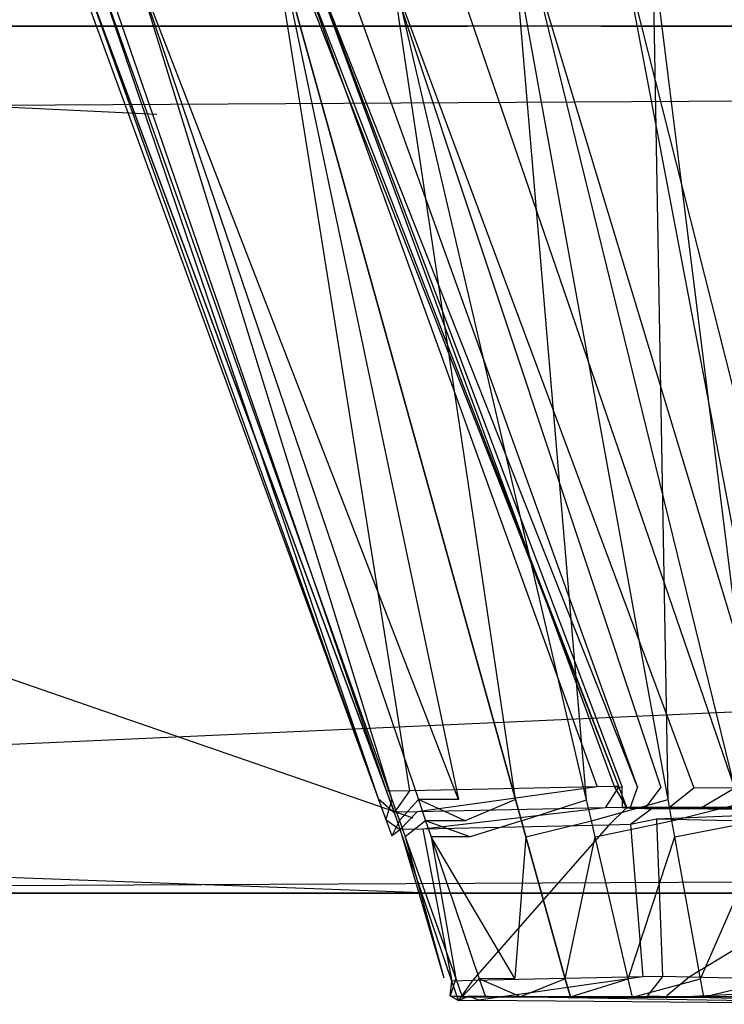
# Model space of a CAD drawing. Extents: x -0.35 to 0, y -0.337 to 0.
# Tile 2 of 18: x -0.31 to -0.295, y -0.337 to -0.316. Entities that reach past the tile are written whole.
import ezdxf

# ---------------------------------------------------------------- set-up
doc = ezdxf.new("R2010")
doc.units = 0
doc.layers.add('L0_GRIFF_N_A81600__2___REPLACEM', color=7, linetype='CONTINUOUS')
doc.layers.add('L3_FRONT_N_A81600__0___REPLACEM', color=7, linetype='CONTINUOUS')

msp = doc.modelspace()

# ---------------------------------------------------------------- linework, layer by layer
at = {"layer": 'L0_GRIFF_N_A81600__2___REPLACEM', "color": 254}
for points, invisible_edges in [([(-0.309115, -0.314419, 0.585124), (-0.302359, -0.332922, 0.585193), (-0.308982, -0.314443, 0.598708), (-0.309115, -0.314419, 0.585124)], 14), ([(-0.308654, -0.314454, 0.581799), (-0.302359, -0.332922, 0.585193), (-0.309115, -0.314419, 0.585124), (-0.308654, -0.314454, 0.581799)], 14), ([(-0.304245, -0.314415, 0.58497), (-0.297087, -0.332661, 0.598678), (-0.297182, -0.332664, 0.58376), (-0.304245, -0.314415, 0.58497)], 13), ([(-0.297087, -0.332661, 0.598678), (-0.304245, -0.314415, 0.58497), (-0.304146, -0.314444, 0.598705), (-0.297087, -0.332661, 0.598678)], 14), ([(-0.297182, -0.332664, 0.58376), (-0.303901, -0.314441, 0.582495), (-0.304245, -0.314415, 0.58497), (-0.297182, -0.332664, 0.58376)], 14), ([(-0.293114, -0.314409, 0.566218), (-0.294033, -0.332932, 0.573464), (-0.29633, -0.314435, 0.567114), (-0.293114, -0.314409, 0.566218)], 13), ([(-0.308982, -0.314443, 0.598708), (-0.302359, -0.332922, 0.585193), (-0.302179, -0.33277, 0.598709), (-0.308982, -0.314443, 0.598708)], 14), ([(-0.302175, -0.332766, 0.599014), (-0.308982, -0.314443, 0.598708), (-0.302179, -0.33277, 0.598709), (-0.302175, -0.332766, 0.599014)], 13), ([(-0.308982, -0.314443, 0.598708), (-0.302175, -0.332766, 0.599014), (-0.308979, -0.314444, 0.599014), (-0.308982, -0.314443, 0.598708)], 14), ([(-0.302175, -0.332766, 0.599014), (-0.308505, -0.314444, 0.599014), (-0.308979, -0.314444, 0.599014), (-0.302175, -0.332766, 0.599014)], 13), ([(-0.302359, -0.332922, 0.585193), (-0.308654, -0.314454, 0.581799), (-0.302058, -0.332944, 0.583028), (-0.302359, -0.332922, 0.585193)], 13), ([(-0.307764, -0.314458, 0.578572), (-0.302058, -0.332944, 0.583028), (-0.308654, -0.314454, 0.581799), (-0.307764, -0.314458, 0.578572)], 14), ([(-0.308505, -0.314444, 0.599014), (-0.302175, -0.332766, 0.599014), (-0.301676, -0.332756, 0.599014), (-0.308505, -0.314444, 0.599014)], 14), ([(-0.301676, -0.332756, 0.599014), (-0.304597, -0.314444, 0.599014), (-0.308505, -0.314444, 0.599014), (-0.301676, -0.332756, 0.599014)], 13), ([(-0.3006, -0.332945, 0.578945), (-0.307764, -0.314458, 0.578572), (-0.306414, -0.314456, 0.575529), (-0.3006, -0.332945, 0.578945)], 14), ([(-0.302058, -0.332944, 0.583028), (-0.307764, -0.314458, 0.578572), (-0.301478, -0.332947, 0.580926), (-0.302058, -0.332944, 0.583028)], 13), ([(-0.307764, -0.314458, 0.578572), (-0.3006, -0.332945, 0.578945), (-0.301478, -0.332947, 0.580926), (-0.307764, -0.314458, 0.578572)], 13), ([(-0.304497, -0.314457, 0.572787), (-0.3006, -0.332945, 0.578945), (-0.306414, -0.314456, 0.575529), (-0.304497, -0.314457, 0.572787)], 14), ([(-0.304597, -0.314444, 0.599014), (-0.301676, -0.332756, 0.599014), (-0.297562, -0.332671, 0.599014), (-0.304597, -0.314444, 0.599014)], 14), ([(-0.297562, -0.332671, 0.599014), (-0.304144, -0.314444, 0.599014), (-0.304597, -0.314444, 0.599014), (-0.297562, -0.332671, 0.599014)], 13), ([(-0.3006, -0.332945, 0.578945), (-0.304497, -0.314457, 0.572787), (-0.299351, -0.332946, 0.577159), (-0.3006, -0.332945, 0.578945)], 13), ([(-0.302108, -0.314463, 0.57041), (-0.299351, -0.332946, 0.577159), (-0.304497, -0.314457, 0.572787), (-0.302108, -0.314463, 0.57041)], 13), ([(-0.304146, -0.314444, 0.598705), (-0.297085, -0.332661, 0.599014), (-0.297087, -0.332661, 0.598678), (-0.304146, -0.314444, 0.598705)], 13), ([(-0.297085, -0.332661, 0.599014), (-0.304146, -0.314444, 0.598705), (-0.304144, -0.314444, 0.599014), (-0.297085, -0.332661, 0.599014)], 14), ([(-0.304144, -0.314444, 0.599014), (-0.297562, -0.332671, 0.599014), (-0.297085, -0.332661, 0.599014), (-0.304144, -0.314444, 0.599014)], 14), ([(-0.303901, -0.314441, 0.582495), (-0.296674, -0.332682, 0.581437), (-0.303238, -0.314444, 0.580092), (-0.303901, -0.314441, 0.582495)], 14), ([(-0.303901, -0.314441, 0.582495), (-0.297009, -0.332679, 0.582581), (-0.296674, -0.332682, 0.581437), (-0.303901, -0.314441, 0.582495)], 14), ([(-0.303901, -0.314441, 0.582495), (-0.297182, -0.332664, 0.58376), (-0.297009, -0.332679, 0.582581), (-0.303901, -0.314441, 0.582495)], 13), ([(-0.302232, -0.314442, 0.577827), (-0.303238, -0.314444, 0.580092), (-0.296165, -0.332685, 0.580358), (-0.302232, -0.314442, 0.577827)], 14), ([(-0.303238, -0.314444, 0.580092), (-0.296674, -0.332682, 0.581437), (-0.296165, -0.332685, 0.580358), (-0.303238, -0.314444, 0.580092)], 14), ([(-0.302232, -0.314442, 0.577827), (-0.295441, -0.33269, 0.579386), (-0.300803, -0.314443, 0.575786), (-0.302232, -0.314442, 0.577827)], 14), ([(-0.302232, -0.314442, 0.577827), (-0.296165, -0.332685, 0.580358), (-0.295441, -0.33269, 0.579386), (-0.302232, -0.314442, 0.577827)], 14), ([(-0.299361, -0.314457, 0.568484), (-0.297795, -0.33295, 0.575611), (-0.302108, -0.314463, 0.57041), (-0.299361, -0.314457, 0.568484)], 13), ([(-0.299351, -0.332946, 0.577159), (-0.302108, -0.314463, 0.57041), (-0.297795, -0.33295, 0.575611), (-0.299351, -0.332946, 0.577159)], 14), ([(-0.294541, -0.332699, 0.578543), (-0.299023, -0.314447, 0.574016), (-0.300803, -0.314443, 0.575786), (-0.294541, -0.332699, 0.578543)], 14), ([(-0.294541, -0.332699, 0.578543), (-0.300803, -0.314443, 0.575786), (-0.295441, -0.33269, 0.579386), (-0.294541, -0.332699, 0.578543)], 14), ([(-0.29633, -0.314435, 0.567114), (-0.296006, -0.332946, 0.574357), (-0.299361, -0.314457, 0.568484), (-0.29633, -0.314435, 0.567114)], 13), ([(-0.297795, -0.33295, 0.575611), (-0.299361, -0.314457, 0.568484), (-0.296006, -0.332946, 0.574357), (-0.297795, -0.33295, 0.575611)], 14), ([(-0.293505, -0.332704, 0.57786), (-0.296976, -0.314444, 0.572583), (-0.299023, -0.314447, 0.574016), (-0.293505, -0.332704, 0.57786)], 14), ([(-0.293505, -0.332704, 0.57786), (-0.299023, -0.314447, 0.574016), (-0.294541, -0.332699, 0.578543), (-0.293505, -0.332704, 0.57786)], 14), ([(-0.292361, -0.332704, 0.577375), (-0.294718, -0.314428, 0.571563), (-0.296976, -0.314444, 0.572583), (-0.292361, -0.332704, 0.577375)], 14), ([(-0.292361, -0.332704, 0.577375), (-0.296976, -0.314444, 0.572583), (-0.293505, -0.332704, 0.57786), (-0.292361, -0.332704, 0.577375)], 14), ([(-0.296006, -0.332946, 0.574357), (-0.29633, -0.314435, 0.567114), (-0.294033, -0.332932, 0.573464), (-0.296006, -0.332946, 0.574357)], 14), ([(-0.302179, -0.33277, 0.598709), (-0.302004, -0.333227, 0.599014), (-0.302175, -0.332766, 0.599014), (-0.302179, -0.33277, 0.598709)], 14), ([(-0.302004, -0.333227, 0.599014), (-0.301676, -0.332756, 0.599014), (-0.302175, -0.332766, 0.599014), (-0.302004, -0.333227, 0.599014)], 13), ([(-0.301676, -0.332756, 0.599014), (-0.302004, -0.333227, 0.599014), (-0.301505, -0.333217, 0.599014), (-0.301676, -0.332756, 0.599014)], 14), ([(-0.301505, -0.333217, 0.599014), (-0.297562, -0.332671, 0.599014), (-0.301676, -0.332756, 0.599014), (-0.301505, -0.333217, 0.599014)], 13), ([(-0.297562, -0.332671, 0.599014), (-0.301505, -0.333217, 0.599014), (-0.297385, -0.333129, 0.599014), (-0.297562, -0.332671, 0.599014)], 14), ([(-0.297385, -0.333129, 0.599014), (-0.297085, -0.332661, 0.599014), (-0.297562, -0.332671, 0.599014), (-0.297385, -0.333129, 0.599014)], 13), ([(-0.297085, -0.332661, 0.599014), (-0.297385, -0.333129, 0.599014), (-0.296907, -0.333119, 0.599014), (-0.297085, -0.332661, 0.599014)], 14), ([(-0.296909, -0.333119, 0.598677), (-0.297182, -0.332664, 0.58376), (-0.297087, -0.332661, 0.598678), (-0.296909, -0.333119, 0.598677)], 14), ([(-0.297182, -0.332664, 0.58376), (-0.296909, -0.333119, 0.598677), (-0.297004, -0.333123, 0.58373), (-0.297182, -0.332664, 0.58376)], 13), ([(-0.297004, -0.333123, 0.58373), (-0.297009, -0.332679, 0.582581), (-0.297182, -0.332664, 0.58376), (-0.297004, -0.333123, 0.58373)], 14), ([(-0.297087, -0.332661, 0.598678), (-0.296907, -0.333119, 0.599014), (-0.296909, -0.333119, 0.598677), (-0.297087, -0.332661, 0.598678)], 13), ([(-0.296907, -0.333119, 0.599014), (-0.297087, -0.332661, 0.598678), (-0.297085, -0.332661, 0.599014), (-0.296907, -0.333119, 0.599014)], 14), ([(-0.296836, -0.333137, 0.582583), (-0.296674, -0.332682, 0.581437), (-0.297009, -0.332679, 0.582581), (-0.296836, -0.333137, 0.582583)], 14), ([(-0.297009, -0.332679, 0.582581), (-0.297004, -0.333123, 0.58373), (-0.296836, -0.333137, 0.582583), (-0.297009, -0.332679, 0.582581)], 13), ([(-0.296674, -0.332682, 0.581437), (-0.296836, -0.333137, 0.582583), (-0.296508, -0.333141, 0.581471), (-0.296674, -0.332682, 0.581437)], 13), ([(-0.296508, -0.333141, 0.581471), (-0.296165, -0.332685, 0.580358), (-0.296674, -0.332682, 0.581437), (-0.296508, -0.333141, 0.581471)], 14), ([(-0.296165, -0.332685, 0.580358), (-0.296508, -0.333141, 0.581471), (-0.296012, -0.333144, 0.580422), (-0.296165, -0.332685, 0.580358)], 13), ([(-0.296012, -0.333144, 0.580422), (-0.295441, -0.33269, 0.579386), (-0.296165, -0.332685, 0.580358), (-0.296012, -0.333144, 0.580422)], 14), ([(-0.295441, -0.33269, 0.579386), (-0.296012, -0.333144, 0.580422), (-0.295307, -0.33315, 0.579476), (-0.295441, -0.33269, 0.579386)], 13), ([(-0.295307, -0.33315, 0.579476), (-0.294541, -0.332699, 0.578543), (-0.295441, -0.33269, 0.579386), (-0.295307, -0.33315, 0.579476)], 13), ([(-0.294541, -0.332699, 0.578543), (-0.295307, -0.33315, 0.579476), (-0.294428, -0.333158, 0.578657), (-0.294541, -0.332699, 0.578543)], 14), ([(-0.302359, -0.332922, 0.585193), (-0.302008, -0.333231, 0.598709), (-0.302179, -0.33277, 0.598709), (-0.302359, -0.332922, 0.585193)], 14), ([(-0.302008, -0.333231, 0.598709), (-0.302359, -0.332922, 0.585193), (-0.302189, -0.333387, 0.585195), (-0.302008, -0.333231, 0.598709)], 13), ([(-0.302058, -0.332944, 0.583028), (-0.302189, -0.333387, 0.585195), (-0.302359, -0.332922, 0.585193), (-0.302058, -0.332944, 0.583028)], 14), ([(-0.302189, -0.333387, 0.585195), (-0.302058, -0.332944, 0.583028), (-0.301892, -0.33341, 0.583058), (-0.302189, -0.333387, 0.585195)], 13), ([(-0.302004, -0.333227, 0.599014), (-0.302179, -0.33277, 0.598709), (-0.302008, -0.333231, 0.598709), (-0.302004, -0.333227, 0.599014)], 13), ([(-0.301478, -0.332947, 0.580926), (-0.301892, -0.33341, 0.583058), (-0.302058, -0.332944, 0.583028), (-0.301478, -0.332947, 0.580926)], 14), ([(-0.301892, -0.33341, 0.583058), (-0.301478, -0.332947, 0.580926), (-0.30132, -0.333412, 0.580985), (-0.301892, -0.33341, 0.583058)], 13), ([(-0.300453, -0.333411, 0.57903), (-0.301478, -0.332947, 0.580926), (-0.3006, -0.332945, 0.578945), (-0.300453, -0.333411, 0.57903)], 14), ([(-0.301478, -0.332947, 0.580926), (-0.300453, -0.333411, 0.57903), (-0.30132, -0.333412, 0.580985), (-0.301478, -0.332947, 0.580926)], 13), ([(-0.299351, -0.332946, 0.577159), (-0.300453, -0.333411, 0.57903), (-0.3006, -0.332945, 0.578945), (-0.299351, -0.332946, 0.577159)], 14), ([(-0.300453, -0.333411, 0.57903), (-0.299351, -0.332946, 0.577159), (-0.299221, -0.333411, 0.577268), (-0.300453, -0.333411, 0.57903)], 13), ([(-0.297795, -0.33295, 0.575611), (-0.299221, -0.333411, 0.577268), (-0.299351, -0.332946, 0.577159), (-0.297795, -0.33295, 0.575611)], 13), ([(-0.299221, -0.333411, 0.577268), (-0.297795, -0.33295, 0.575611), (-0.297687, -0.333415, 0.575742), (-0.299221, -0.333411, 0.577268)], 14), ([(-0.296006, -0.332946, 0.574357), (-0.297687, -0.333415, 0.575742), (-0.297795, -0.33295, 0.575611), (-0.296006, -0.332946, 0.574357)], 13), ([(-0.297687, -0.333415, 0.575742), (-0.296006, -0.332946, 0.574357), (-0.295922, -0.333411, 0.574504), (-0.297687, -0.333415, 0.575742)], 14), ([(-0.294033, -0.332932, 0.573464), (-0.295922, -0.333411, 0.574504), (-0.296006, -0.332946, 0.574357), (-0.294033, -0.332932, 0.573464)], 13), ([(-0.295922, -0.333411, 0.574504), (-0.294033, -0.332932, 0.573464), (-0.293975, -0.333398, 0.573624), (-0.295922, -0.333411, 0.574504)], 14), ([(-0.301381, -0.333594, 0.599014), (-0.297385, -0.333129, 0.599014), (-0.301505, -0.333217, 0.599014), (-0.301381, -0.333594, 0.599014)], 13), ([(-0.297385, -0.333129, 0.599014), (-0.301381, -0.333594, 0.599014), (-0.297301, -0.333507, 0.599014), (-0.297385, -0.333129, 0.599014)], 14), ([(-0.297301, -0.333507, 0.599014), (-0.296907, -0.333119, 0.599014), (-0.297385, -0.333129, 0.599014), (-0.297301, -0.333507, 0.599014)], 13), ([(-0.296907, -0.333119, 0.599014), (-0.297301, -0.333507, 0.599014), (-0.296827, -0.333497, 0.599014), (-0.296907, -0.333119, 0.599014)], 14), ([(-0.296909, -0.333119, 0.598677), (-0.296421, -0.333125, 0.58377), (-0.297004, -0.333123, 0.58373), (-0.296909, -0.333119, 0.598677)], 13), ([(-0.297004, -0.333123, 0.58373), (-0.296265, -0.333139, 0.582708), (-0.296836, -0.333137, 0.582583), (-0.297004, -0.333123, 0.58373)], 13), ([(-0.296265, -0.333139, 0.582708), (-0.297004, -0.333123, 0.58373), (-0.296421, -0.333125, 0.58377), (-0.296265, -0.333139, 0.582708)], 14), ([(-0.296421, -0.333125, 0.58377), (-0.296909, -0.333119, 0.598677), (-0.296324, -0.33312, 0.598679), (-0.296421, -0.333125, 0.58377)], 14), ([(-0.296907, -0.333119, 0.599014), (-0.296324, -0.33312, 0.598679), (-0.296909, -0.333119, 0.598677), (-0.296907, -0.333119, 0.599014)], 13), ([(-0.296827, -0.333497, 0.599014), (-0.296321, -0.33312, 0.599014), (-0.296907, -0.333119, 0.599014), (-0.296827, -0.333497, 0.599014)], 13), ([(-0.296324, -0.33312, 0.598679), (-0.296907, -0.333119, 0.599014), (-0.296321, -0.33312, 0.599014), (-0.296324, -0.33312, 0.598679)], 14), ([(-0.296836, -0.333137, 0.582583), (-0.295962, -0.333143, 0.581679), (-0.296508, -0.333141, 0.581471), (-0.296836, -0.333137, 0.582583)], 13), ([(-0.295962, -0.333143, 0.581679), (-0.296836, -0.333137, 0.582583), (-0.296265, -0.333139, 0.582708), (-0.295962, -0.333143, 0.581679)], 14), ([(-0.296321, -0.33312, 0.599014), (-0.296827, -0.333497, 0.599014), (-0.296257, -0.333377, 0.599014), (-0.296321, -0.33312, 0.599014)], 14), ([(-0.296508, -0.333141, 0.581471), (-0.29551, -0.333145, 0.580724), (-0.296012, -0.333144, 0.580422), (-0.296508, -0.333141, 0.581471)], 13), ([(-0.29551, -0.333145, 0.580724), (-0.296508, -0.333141, 0.581471), (-0.295962, -0.333143, 0.581679), (-0.29551, -0.333145, 0.580724)], 14), ([(-0.29009, -0.33313, 0.598695), (-0.296421, -0.333125, 0.58377), (-0.296324, -0.33312, 0.598679), (-0.29009, -0.33313, 0.598695)], 14), ([(-0.296421, -0.333125, 0.58377), (-0.295962, -0.333143, 0.581679), (-0.296265, -0.333139, 0.582708), (-0.296421, -0.333125, 0.58377)], 14), ([(-0.29009, -0.33313, 0.598695), (-0.295962, -0.333143, 0.581679), (-0.296421, -0.333125, 0.58377), (-0.29009, -0.33313, 0.598695)], 14), ([(-0.296321, -0.33312, 0.599014), (-0.29009, -0.33313, 0.598695), (-0.296324, -0.33312, 0.598679), (-0.296321, -0.33312, 0.599014)], 13), ([(-0.296257, -0.333377, 0.599014), (-0.290085, -0.33313, 0.599014), (-0.296321, -0.33312, 0.599014), (-0.296257, -0.333377, 0.599014)], 13), ([(-0.29009, -0.33313, 0.598695), (-0.296321, -0.33312, 0.599014), (-0.290085, -0.33313, 0.599014), (-0.29009, -0.33313, 0.598695)], 14), ([(-0.290085, -0.33313, 0.599014), (-0.296257, -0.333377, 0.599014), (-0.290086, -0.333524, 0.599014), (-0.290085, -0.33313, 0.599014)], 14), ([(-0.296012, -0.333144, 0.580422), (-0.294871, -0.33315, 0.579867), (-0.295307, -0.33315, 0.579476), (-0.296012, -0.333144, 0.580422)], 13), ([(-0.294871, -0.33315, 0.579867), (-0.296012, -0.333144, 0.580422), (-0.29551, -0.333145, 0.580724), (-0.294871, -0.33315, 0.579867)], 14), ([(-0.29009, -0.33313, 0.598695), (-0.293141, -0.333163, 0.578509), (-0.295962, -0.333143, 0.581679), (-0.29009, -0.33313, 0.598695)], 14), ([(-0.295962, -0.333143, 0.581679), (-0.294871, -0.33315, 0.579867), (-0.29551, -0.333145, 0.580724), (-0.295962, -0.333143, 0.581679)], 14), ([(-0.295962, -0.333143, 0.581679), (-0.293141, -0.333163, 0.578509), (-0.294871, -0.33315, 0.579867), (-0.295962, -0.333143, 0.581679)], 14), ([(-0.295307, -0.33315, 0.579476), (-0.294067, -0.333158, 0.579117), (-0.294428, -0.333158, 0.578657), (-0.295307, -0.33315, 0.579476)], 13), ([(-0.294067, -0.333158, 0.579117), (-0.295307, -0.33315, 0.579476), (-0.294871, -0.33315, 0.579867), (-0.294067, -0.333158, 0.579117)], 14), ([(-0.294871, -0.33315, 0.579867), (-0.293141, -0.333163, 0.578509), (-0.294067, -0.333158, 0.579117), (-0.294871, -0.33315, 0.579867)], 14), ([(-0.302189, -0.333387, 0.585195), (-0.301879, -0.333608, 0.598709), (-0.302008, -0.333231, 0.598709), (-0.302189, -0.333387, 0.585195)], 14), ([(-0.301879, -0.333608, 0.598709), (-0.302189, -0.333387, 0.585195), (-0.302059, -0.333741, 0.585196), (-0.301879, -0.333608, 0.598709)], 13), ([(-0.301892, -0.33341, 0.583058), (-0.302059, -0.333741, 0.585196), (-0.302189, -0.333387, 0.585195), (-0.301892, -0.33341, 0.583058)], 14), ([(-0.302059, -0.333741, 0.585196), (-0.301892, -0.33341, 0.583058), (-0.301766, -0.333763, 0.583082), (-0.302059, -0.333741, 0.585196)], 13), ([(-0.302008, -0.333231, 0.598709), (-0.301875, -0.333605, 0.599014), (-0.302004, -0.333227, 0.599014), (-0.302008, -0.333231, 0.598709)], 14), ([(-0.301875, -0.333605, 0.599014), (-0.302008, -0.333231, 0.598709), (-0.301879, -0.333608, 0.598709), (-0.301875, -0.333605, 0.599014)], 13), ([(-0.301875, -0.333605, 0.599014), (-0.301505, -0.333217, 0.599014), (-0.302004, -0.333227, 0.599014), (-0.301875, -0.333605, 0.599014)], 13), ([(-0.30132, -0.333412, 0.580985), (-0.301766, -0.333763, 0.583082), (-0.301892, -0.33341, 0.583058), (-0.30132, -0.333412, 0.580985)], 14), ([(-0.301505, -0.333217, 0.599014), (-0.301875, -0.333605, 0.599014), (-0.301381, -0.333594, 0.599014), (-0.301505, -0.333217, 0.599014)], 14), ([(-0.301766, -0.333763, 0.583082), (-0.30132, -0.333412, 0.580985), (-0.3012, -0.333766, 0.58103), (-0.301766, -0.333763, 0.583082)], 13), ([(-0.300342, -0.333764, 0.579096), (-0.30132, -0.333412, 0.580985), (-0.300453, -0.333411, 0.57903), (-0.300342, -0.333764, 0.579096)], 14), ([(-0.30132, -0.333412, 0.580985), (-0.300342, -0.333764, 0.579096), (-0.3012, -0.333766, 0.58103), (-0.30132, -0.333412, 0.580985)], 13), ([(-0.299221, -0.333411, 0.577268), (-0.300342, -0.333764, 0.579096), (-0.300453, -0.333411, 0.57903), (-0.299221, -0.333411, 0.577268)], 14), ([(-0.300342, -0.333764, 0.579096), (-0.299221, -0.333411, 0.577268), (-0.299123, -0.333765, 0.577352), (-0.300342, -0.333764, 0.579096)], 13), ([(-0.297687, -0.333415, 0.575742), (-0.299123, -0.333765, 0.577352), (-0.299221, -0.333411, 0.577268), (-0.297687, -0.333415, 0.575742)], 13), ([(-0.299123, -0.333765, 0.577352), (-0.297687, -0.333415, 0.575742), (-0.297604, -0.333768, 0.575841), (-0.299123, -0.333765, 0.577352)], 14), ([(-0.295922, -0.333411, 0.574504), (-0.297604, -0.333768, 0.575841), (-0.297687, -0.333415, 0.575742), (-0.295922, -0.333411, 0.574504)], 13), ([(-0.297604, -0.333768, 0.575841), (-0.295922, -0.333411, 0.574504), (-0.295858, -0.333765, 0.574617), (-0.297604, -0.333768, 0.575841)], 14), ([(-0.296124, -0.336822, 0.599014), (-0.296257, -0.333377, 0.599014), (-0.296827, -0.333497, 0.599014), (-0.296124, -0.336822, 0.599014)], 13), ([(-0.296257, -0.333377, 0.599014), (-0.296124, -0.336822, 0.599014), (-0.29554, -0.336838, 0.599014), (-0.296257, -0.333377, 0.599014)], 14), ([(-0.29554, -0.336838, 0.599014), (-0.290086, -0.333524, 0.599014), (-0.296257, -0.333377, 0.599014), (-0.29554, -0.336838, 0.599014)], 13), ([(-0.293975, -0.333398, 0.573624), (-0.295858, -0.333765, 0.574617), (-0.295922, -0.333411, 0.574504), (-0.293975, -0.333398, 0.573624)], 13), ([(-0.295858, -0.333765, 0.574617), (-0.293975, -0.333398, 0.573624), (-0.293931, -0.333751, 0.573745), (-0.295858, -0.333765, 0.574617)], 14), ([(-0.301879, -0.333608, 0.598709), (-0.302059, -0.333741, 0.585196), (-0.300923, -0.336852, 0.585208), (-0.301879, -0.333608, 0.598709)], 14), ([(-0.300747, -0.336925, 0.59871), (-0.301875, -0.333605, 0.599014), (-0.301879, -0.333608, 0.598709), (-0.300747, -0.336925, 0.59871)], 14), ([(-0.301879, -0.333608, 0.598709), (-0.300923, -0.336852, 0.585208), (-0.300747, -0.336925, 0.59871), (-0.301879, -0.333608, 0.598709)], 14), ([(-0.300743, -0.336926, 0.599014), (-0.301381, -0.333594, 0.599014), (-0.301875, -0.333605, 0.599014), (-0.300743, -0.336926, 0.599014)], 13), ([(-0.301875, -0.333605, 0.599014), (-0.300747, -0.336925, 0.59871), (-0.300743, -0.336926, 0.599014), (-0.301875, -0.333605, 0.599014)], 13), ([(-0.30029, -0.336916, 0.599014), (-0.297301, -0.333507, 0.599014), (-0.301381, -0.333594, 0.599014), (-0.30029, -0.336916, 0.599014)], 13), ([(-0.301381, -0.333594, 0.599014), (-0.300743, -0.336926, 0.599014), (-0.30029, -0.336916, 0.599014), (-0.301381, -0.333594, 0.599014)], 14), ([(-0.297301, -0.333507, 0.599014), (-0.30029, -0.336916, 0.599014), (-0.296557, -0.336832, 0.599014), (-0.297301, -0.333507, 0.599014)], 14), ([(-0.296557, -0.336832, 0.599014), (-0.296827, -0.333497, 0.599014), (-0.297301, -0.333507, 0.599014), (-0.296557, -0.336832, 0.599014)], 13), ([(-0.296827, -0.333497, 0.599014), (-0.296557, -0.336832, 0.599014), (-0.296124, -0.336822, 0.599014), (-0.296827, -0.333497, 0.599014)], 14), ([(-0.290086, -0.333524, 0.599014), (-0.29554, -0.336838, 0.599014), (-0.290095, -0.336989, 0.599014), (-0.290086, -0.333524, 0.599014)], 14), ([(-0.301766, -0.333763, 0.583082), (-0.300923, -0.336852, 0.585208), (-0.302059, -0.333741, 0.585196), (-0.301766, -0.333763, 0.583082)], 14), ([(-0.300923, -0.336852, 0.585208), (-0.301766, -0.333763, 0.583082), (-0.300657, -0.336872, 0.583289), (-0.300923, -0.336852, 0.585208)], 13), ([(-0.3012, -0.333766, 0.58103), (-0.300657, -0.336872, 0.583289), (-0.301766, -0.333763, 0.583082), (-0.3012, -0.333766, 0.58103)], 14), ([(-0.299364, -0.336873, 0.57967), (-0.3012, -0.333766, 0.58103), (-0.300342, -0.333764, 0.579096), (-0.299364, -0.336873, 0.57967)], 14), ([(-0.300657, -0.336872, 0.583289), (-0.3012, -0.333766, 0.58103), (-0.300143, -0.336875, 0.581426), (-0.300657, -0.336872, 0.583289)], 13), ([(-0.3012, -0.333766, 0.58103), (-0.299364, -0.336873, 0.57967), (-0.300143, -0.336875, 0.581426), (-0.3012, -0.333766, 0.58103)], 13), ([(-0.299123, -0.333765, 0.577352), (-0.299364, -0.336873, 0.57967), (-0.300342, -0.333764, 0.579096), (-0.299123, -0.333765, 0.577352)], 14), ([(-0.299364, -0.336873, 0.57967), (-0.299123, -0.333765, 0.577352), (-0.298258, -0.336874, 0.578087), (-0.299364, -0.336873, 0.57967)], 13), ([(-0.297604, -0.333768, 0.575841), (-0.298258, -0.336874, 0.578087), (-0.299123, -0.333765, 0.577352), (-0.297604, -0.333768, 0.575841)], 13), ([(-0.298258, -0.336874, 0.578087), (-0.297604, -0.333768, 0.575841), (-0.296879, -0.336877, 0.576716), (-0.298258, -0.336874, 0.578087)], 14), ([(-0.295858, -0.333765, 0.574617), (-0.296879, -0.336877, 0.576716), (-0.297604, -0.333768, 0.575841), (-0.295858, -0.333765, 0.574617)], 13), ([(-0.296879, -0.336877, 0.576716), (-0.295858, -0.333765, 0.574617), (-0.295294, -0.336874, 0.575604), (-0.296879, -0.336877, 0.576716)], 14), ([(-0.293931, -0.333751, 0.573745), (-0.295294, -0.336874, 0.575604), (-0.295858, -0.333765, 0.574617), (-0.293931, -0.333751, 0.573745)], 13), ([(-0.295294, -0.336874, 0.575604), (-0.293931, -0.333751, 0.573745), (-0.293545, -0.336861, 0.574813), (-0.295294, -0.336874, 0.575604)], 14), ([(-0.300778, -0.33725, 0.585209), (-0.300747, -0.336925, 0.59871), (-0.300923, -0.336852, 0.585208), (-0.300778, -0.33725, 0.585209)], 14), ([(-0.300657, -0.336872, 0.583289), (-0.300778, -0.33725, 0.585209), (-0.300923, -0.336852, 0.585208), (-0.300657, -0.336872, 0.583289)], 14), ([(-0.300151, -0.337341, 0.599014), (-0.296557, -0.336832, 0.599014), (-0.30029, -0.336916, 0.599014), (-0.300151, -0.337341, 0.599014)], 13), ([(-0.296557, -0.336832, 0.599014), (-0.300151, -0.337341, 0.599014), (-0.296462, -0.337257, 0.599014), (-0.296557, -0.336832, 0.599014)], 14), ([(-0.296462, -0.337257, 0.599014), (-0.296124, -0.336822, 0.599014), (-0.296557, -0.336832, 0.599014), (-0.296462, -0.337257, 0.599014)], 13), ([(-0.296124, -0.336822, 0.599014), (-0.296462, -0.337257, 0.599014), (-0.296034, -0.337247, 0.599014), (-0.296124, -0.336822, 0.599014)], 14), ([(-0.296034, -0.337247, 0.599014), (-0.29554, -0.336838, 0.599014), (-0.296124, -0.336822, 0.599014), (-0.296034, -0.337247, 0.599014)], 13), ([(-0.29554, -0.336838, 0.599014), (-0.296034, -0.337247, 0.599014), (-0.295459, -0.337265, 0.599014), (-0.29554, -0.336838, 0.599014)], 14), ([(-0.295459, -0.337265, 0.599014), (-0.290095, -0.336989, 0.599014), (-0.29554, -0.336838, 0.599014), (-0.295459, -0.337265, 0.599014)], 13), ([(-0.293545, -0.336861, 0.574813), (-0.295222, -0.337272, 0.575731), (-0.295294, -0.336874, 0.575604), (-0.293545, -0.336861, 0.574813)], 13), ([(-0.295222, -0.337272, 0.575731), (-0.293545, -0.336861, 0.574813), (-0.293495, -0.337259, 0.57495), (-0.295222, -0.337272, 0.575731)], 14), ([(-0.300778, -0.33725, 0.585209), (-0.300657, -0.336872, 0.583289), (-0.300515, -0.33727, 0.583315), (-0.300778, -0.33725, 0.585209)], 13), ([(-0.300747, -0.336925, 0.59871), (-0.300778, -0.33725, 0.585209), (-0.300602, -0.337349, 0.59871), (-0.300747, -0.336925, 0.59871)], 13), ([(-0.300602, -0.337349, 0.59871), (-0.300743, -0.336926, 0.599014), (-0.300747, -0.336925, 0.59871), (-0.300602, -0.337349, 0.59871)], 14), ([(-0.300598, -0.337351, 0.599014), (-0.30029, -0.336916, 0.599014), (-0.300743, -0.336926, 0.599014), (-0.300598, -0.337351, 0.599014)], 13), ([(-0.300743, -0.336926, 0.599014), (-0.300602, -0.337349, 0.59871), (-0.300598, -0.337351, 0.599014), (-0.300743, -0.336926, 0.599014)], 13), ([(-0.300143, -0.336875, 0.581426), (-0.300515, -0.33727, 0.583315), (-0.300657, -0.336872, 0.583289), (-0.300143, -0.336875, 0.581426)], 14), ([(-0.30029, -0.336916, 0.599014), (-0.300598, -0.337351, 0.599014), (-0.300151, -0.337341, 0.599014), (-0.30029, -0.336916, 0.599014)], 14), ([(-0.300515, -0.33727, 0.583315), (-0.300143, -0.336875, 0.581426), (-0.300008, -0.337273, 0.581477), (-0.300515, -0.33727, 0.583315)], 13), ([(-0.299239, -0.337271, 0.579744), (-0.300143, -0.336875, 0.581426), (-0.299364, -0.336873, 0.57967), (-0.299239, -0.337271, 0.579744)], 14), ([(-0.300143, -0.336875, 0.581426), (-0.299239, -0.337271, 0.579744), (-0.300008, -0.337273, 0.581477), (-0.300143, -0.336875, 0.581426)], 13), ([(-0.298258, -0.336874, 0.578087), (-0.299239, -0.337271, 0.579744), (-0.299364, -0.336873, 0.57967), (-0.298258, -0.336874, 0.578087)], 14), ([(-0.299239, -0.337271, 0.579744), (-0.298258, -0.336874, 0.578087), (-0.298147, -0.337272, 0.578181), (-0.299239, -0.337271, 0.579744)], 13), ([(-0.296879, -0.336877, 0.576716), (-0.298147, -0.337272, 0.578181), (-0.298258, -0.336874, 0.578087), (-0.296879, -0.336877, 0.576716)], 13), ([(-0.298147, -0.337272, 0.578181), (-0.296879, -0.336877, 0.576716), (-0.296786, -0.337275, 0.576828), (-0.298147, -0.337272, 0.578181)], 14), ([(-0.295294, -0.336874, 0.575604), (-0.296786, -0.337275, 0.576828), (-0.296879, -0.336877, 0.576716), (-0.295294, -0.336874, 0.575604)], 13), ([(-0.296786, -0.337275, 0.576828), (-0.295294, -0.336874, 0.575604), (-0.295222, -0.337272, 0.575731), (-0.296786, -0.337275, 0.576828)], 14), ([(-0.290095, -0.336989, 0.599014), (-0.295459, -0.337265, 0.599014), (-0.290095, -0.337433, 0.599014), (-0.290095, -0.336989, 0.599014)], 14), ([(-0.30038, -0.337253, 0.585234), (-0.300602, -0.337349, 0.59871), (-0.300778, -0.33725, 0.585209), (-0.30038, -0.337253, 0.585234)], 13), ([(-0.300125, -0.337273, 0.583396), (-0.300778, -0.33725, 0.585209), (-0.300515, -0.33727, 0.583315), (-0.300125, -0.337273, 0.583396)], 13), ([(-0.300778, -0.33725, 0.585209), (-0.300125, -0.337273, 0.583396), (-0.30038, -0.337253, 0.585234), (-0.300778, -0.33725, 0.585209)], 14), ([(-0.300602, -0.337349, 0.59871), (-0.30038, -0.337253, 0.585234), (-0.30016, -0.337344, 0.598708), (-0.300602, -0.337349, 0.59871)], 14), ([(-0.299632, -0.337276, 0.581611), (-0.300515, -0.33727, 0.583315), (-0.300008, -0.337273, 0.581477), (-0.299632, -0.337276, 0.581611)], 13), ([(-0.300515, -0.33727, 0.583315), (-0.299632, -0.337276, 0.581611), (-0.300125, -0.337273, 0.583396), (-0.300515, -0.33727, 0.583315)], 14), ([(-0.30038, -0.337253, 0.585234), (-0.300125, -0.337273, 0.583396), (-0.299632, -0.337276, 0.581611), (-0.30038, -0.337253, 0.585234)], 14), ([(-0.30016, -0.337344, 0.598708), (-0.30038, -0.337253, 0.585234), (-0.2901, -0.337435, 0.598677), (-0.30016, -0.337344, 0.598708)], 14), ([(-0.30038, -0.337253, 0.585234), (-0.299632, -0.337276, 0.581611), (-0.297841, -0.337275, 0.578438), (-0.30038, -0.337253, 0.585234)], 14), ([(-0.2901, -0.337435, 0.598677), (-0.30038, -0.337253, 0.585234), (-0.28999, -0.337389, 0.577694), (-0.2901, -0.337435, 0.598677)], 14), ([(-0.30038, -0.337253, 0.585234), (-0.297841, -0.337275, 0.578438), (-0.293359, -0.337262, 0.575325), (-0.30038, -0.337253, 0.585234)], 14), ([(-0.30038, -0.337253, 0.585234), (-0.293359, -0.337262, 0.575325), (-0.28999, -0.337389, 0.577694), (-0.30038, -0.337253, 0.585234)], 14), ([(-0.300151, -0.337341, 0.599014), (-0.2901, -0.337435, 0.598677), (-0.296462, -0.337257, 0.599014), (-0.300151, -0.337341, 0.599014)], 14), ([(-0.298891, -0.337274, 0.57994), (-0.300008, -0.337273, 0.581477), (-0.299239, -0.337271, 0.579744), (-0.298891, -0.337274, 0.57994)], 13), ([(-0.300008, -0.337273, 0.581477), (-0.298891, -0.337274, 0.57994), (-0.299632, -0.337276, 0.581611), (-0.300008, -0.337273, 0.581477)], 14), ([(-0.299632, -0.337276, 0.581611), (-0.298891, -0.337274, 0.57994), (-0.297841, -0.337275, 0.578438), (-0.299632, -0.337276, 0.581611)], 14), ([(-0.297841, -0.337275, 0.578438), (-0.299239, -0.337271, 0.579744), (-0.298147, -0.337272, 0.578181), (-0.297841, -0.337275, 0.578438)], 13), ([(-0.299239, -0.337271, 0.579744), (-0.297841, -0.337275, 0.578438), (-0.298891, -0.337274, 0.57994), (-0.299239, -0.337271, 0.579744)], 14), ([(-0.29653, -0.337278, 0.577134), (-0.298147, -0.337272, 0.578181), (-0.296786, -0.337275, 0.576828), (-0.29653, -0.337278, 0.577134)], 13), ([(-0.298147, -0.337272, 0.578181), (-0.29653, -0.337278, 0.577134), (-0.297841, -0.337275, 0.578438), (-0.298147, -0.337272, 0.578181)], 14), ([(-0.297841, -0.337275, 0.578438), (-0.295024, -0.337275, 0.576078), (-0.293359, -0.337262, 0.575325), (-0.297841, -0.337275, 0.578438)], 14), ([(-0.297841, -0.337275, 0.578438), (-0.29653, -0.337278, 0.577134), (-0.295024, -0.337275, 0.576078), (-0.297841, -0.337275, 0.578438)], 14), ([(-0.295024, -0.337275, 0.576078), (-0.296786, -0.337275, 0.576828), (-0.295222, -0.337272, 0.575731), (-0.295024, -0.337275, 0.576078)], 13), ([(-0.296786, -0.337275, 0.576828), (-0.295024, -0.337275, 0.576078), (-0.29653, -0.337278, 0.577134), (-0.296786, -0.337275, 0.576828)], 14), ([(-0.290095, -0.337433, 0.599014), (-0.296462, -0.337257, 0.599014), (-0.2901, -0.337435, 0.598677), (-0.290095, -0.337433, 0.599014)], 14), ([(-0.293359, -0.337262, 0.575325), (-0.295222, -0.337272, 0.575731), (-0.293495, -0.337259, 0.57495), (-0.293359, -0.337262, 0.575325)], 13), ([(-0.295222, -0.337272, 0.575731), (-0.293359, -0.337262, 0.575325), (-0.295024, -0.337275, 0.576078), (-0.295222, -0.337272, 0.575731)], 14), ([(-0.300151, -0.337341, 0.599014), (-0.300602, -0.337349, 0.59871), (-0.30016, -0.337344, 0.598708), (-0.300151, -0.337341, 0.599014)], 13), ([(-0.300602, -0.337349, 0.59871), (-0.300151, -0.337341, 0.599014), (-0.300598, -0.337351, 0.599014), (-0.300602, -0.337349, 0.59871)], 14), ([(-0.300151, -0.337341, 0.599014), (-0.30016, -0.337344, 0.598708), (-0.2901, -0.337435, 0.598677), (-0.300151, -0.337341, 0.599014)], 14)]:
    msp.add_3dface(points, dxfattribs=dict(at, invisible_edges=invisible_edges))
at = {"layer": 'L3_FRONT_N_A81600__0___REPLACEM', "color": 8}
for points, invisible_edges in [([(-0.346193, -0.316, 0.00371), (-0.003722, -0.316, 0.002), (-0.346193, -0.316, 0.002), (-0.346193, -0.316, 0.00371)], 13), ([(-0.003722, -0.316, 0.002), (-0.346193, -0.316, 0.00371), (-0.003722, -0.316, 0.00371), (-0.003722, -0.316, 0.002)], 14), ([(-0.346193, -0.316, 0.596382), (-0.003722, -0.316, 0.00371), (-0.346193, -0.316, 0.00371), (-0.346193, -0.316, 0.596382)], 13), ([(-0.003722, -0.316, 0.00371), (-0.346193, -0.316, 0.596382), (-0.297473, -0.316, 0.570372), (-0.003722, -0.316, 0.00371)], 10), ([(-0.297473, -0.316, 0.570372), (-0.346193, -0.316, 0.596382), (-0.300398, -0.316, 0.571935), (-0.297473, -0.316, 0.570372)], 13), ([(-0.300398, -0.316, 0.571935), (-0.346193, -0.316, 0.596382), (-0.302961, -0.316, 0.574039), (-0.300398, -0.316, 0.571935)], 10), ([(-0.302961, -0.316, 0.574039), (-0.346193, -0.316, 0.596382), (-0.305065, -0.316, 0.576602), (-0.302961, -0.316, 0.574039)], 13), ([(-0.305065, -0.316, 0.576602), (-0.346193, -0.316, 0.596382), (-0.306628, -0.316, 0.579527), (-0.305065, -0.316, 0.576602)], 10), ([(-0.306628, -0.316, 0.579527), (-0.346193, -0.316, 0.596382), (-0.30759, -0.316, 0.5827), (-0.306628, -0.316, 0.579527)], 13), ([(-0.30759, -0.316, 0.5827), (-0.346193, -0.316, 0.596382), (-0.307834, -0.316, 0.584342), (-0.30759, -0.316, 0.5827)], 10), ([(-0.307834, -0.316, 0.584342), (-0.346193, -0.316, 0.596382), (-0.307902, -0.316, 0.596382), (-0.307834, -0.316, 0.584342)], 13), ([(-0.346193, -0.316, 0.598), (-0.307902, -0.316, 0.596382), (-0.346193, -0.316, 0.596382), (-0.346193, -0.316, 0.598)], 13), ([(-0.307902, -0.316, 0.596382), (-0.346193, -0.316, 0.598), (-0.307915, -0.316, 0.598), (-0.307902, -0.316, 0.596382)], 14), ([(-0.003722, -0.316, 0.002), (-0.346193, -0.317928, 0.002), (-0.346193, -0.316, 0.002), (-0.003722, -0.316, 0.002)], 13), ([(-0.346193, -0.317928, 0.002), (-0.003722, -0.316, 0.002), (-0.003722, -0.317928, 0.002), (-0.346193, -0.317928, 0.002)], 14), ([(-0.307214, -0.317928, 0.598), (-0.346193, -0.316, 0.598), (-0.346193, -0.317928, 0.598), (-0.307214, -0.317928, 0.598)], 13), ([(-0.346193, -0.316, 0.598), (-0.307214, -0.317928, 0.598), (-0.307915, -0.316, 0.598), (-0.346193, -0.316, 0.598)], 14), ([(-0.003722, -0.316, 0.00371), (-0.297473, -0.316, 0.570372), (-0.2943, -0.316, 0.56941), (-0.003722, -0.316, 0.00371)], 13), ([(-0.301602, -0.333345, 0.598), (-0.346193, -0.317928, 0.598), (-0.346193, -0.333345, 0.598), (-0.301602, -0.333345, 0.598)], 13), ([(-0.346193, -0.317928, 0.598), (-0.301602, -0.333345, 0.598), (-0.307214, -0.317928, 0.598), (-0.346193, -0.317928, 0.598)], 14), ([(-0.003722, -0.317928, 0.002), (-0.346193, -0.333345, 0.002), (-0.346193, -0.317928, 0.002), (-0.003722, -0.317928, 0.002)], 13), ([(-0.346193, -0.333345, 0.002), (-0.003722, -0.317928, 0.002), (-0.003722, -0.333345, 0.002), (-0.346193, -0.333345, 0.002)], 14), ([(-0.301, -0.335, 0.598), (-0.346193, -0.333345, 0.598), (-0.346193, -0.335, 0.598), (-0.301, -0.335, 0.598)], 13), ([(-0.346193, -0.333345, 0.598), (-0.301, -0.335, 0.598), (-0.301602, -0.333345, 0.598), (-0.346193, -0.333345, 0.598)], 14), ([(-0.003722, -0.333345, 0.002), (-0.346193, -0.335, 0.002), (-0.346193, -0.333345, 0.002), (-0.003722, -0.333345, 0.002)], 13), ([(-0.346193, -0.335, 0.002), (-0.003722, -0.333345, 0.002), (-0.003722, -0.335, 0.002), (-0.346193, -0.335, 0.002)], 14), ([(-0.003722, -0.335, 0.596586), (-0.346193, -0.335, 0.00371), (-0.003722, -0.335, 0.00371), (-0.003722, -0.335, 0.596586)], 13), ([(-0.346193, -0.335, 0.00371), (-0.003722, -0.335, 0.596586), (-0.055173, -0.335, 0.576761), (-0.346193, -0.335, 0.00371)], 10), ([(-0.346193, -0.335, 0.00371), (-0.055173, -0.335, 0.576761), (-0.057049, -0.335, 0.576192), (-0.346193, -0.335, 0.00371)], 13), ([(-0.346193, -0.335, 0.00371), (-0.057049, -0.335, 0.576192), (-0.059, -0.335, 0.576), (-0.346193, -0.335, 0.00371)], 10), ([(-0.346193, -0.335, 0.00371), (-0.294827, -0.335, 0.576761), (-0.346193, -0.335, 0.596382), (-0.346193, -0.335, 0.00371)], 10), ([(-0.294827, -0.335, 0.576761), (-0.346193, -0.335, 0.00371), (-0.292951, -0.335, 0.576192), (-0.294827, -0.335, 0.576761)], 13), ([(-0.292951, -0.335, 0.576192), (-0.346193, -0.335, 0.00371), (-0.291, -0.335, 0.576), (-0.292951, -0.335, 0.576192)], 10), ([(-0.291, -0.335, 0.576), (-0.346193, -0.335, 0.00371), (-0.059, -0.335, 0.576), (-0.291, -0.335, 0.576)], 15), ([(-0.346193, -0.335, 0.596382), (-0.294827, -0.335, 0.576761), (-0.296556, -0.335, 0.577685), (-0.346193, -0.335, 0.596382)], 15), ([(-0.346193, -0.335, 0.596382), (-0.296556, -0.335, 0.577685), (-0.298071, -0.335, 0.578929), (-0.346193, -0.335, 0.596382)], 15), ([(-0.346193, -0.335, 0.596382), (-0.298071, -0.335, 0.578929), (-0.299315, -0.335, 0.580444), (-0.346193, -0.335, 0.596382)], 15), ([(-0.346193, -0.335, 0.596382), (-0.299315, -0.335, 0.580444), (-0.300239, -0.335, 0.582173), (-0.346193, -0.335, 0.596382)], 15), ([(-0.346193, -0.335, 0.596382), (-0.300239, -0.335, 0.582173), (-0.300808, -0.335, 0.584049), (-0.346193, -0.335, 0.596382)], 15), ([(-0.346193, -0.335, 0.596382), (-0.300808, -0.335, 0.584049), (-0.301, -0.335, 0.586), (-0.346193, -0.335, 0.596382)], 15), ([(-0.346193, -0.335, 0.596382), (-0.301, -0.335, 0.586), (-0.301, -0.335, 0.596382), (-0.346193, -0.335, 0.596382)], 9), ([(-0.301, -0.335, 0.598), (-0.346193, -0.335, 0.596382), (-0.301, -0.335, 0.596382), (-0.301, -0.335, 0.598)], 13), ([(-0.346193, -0.335, 0.596382), (-0.301, -0.335, 0.598), (-0.346193, -0.335, 0.598), (-0.346193, -0.335, 0.596382)], 14), ([(-0.003722, -0.335, 0.00371), (-0.346193, -0.335, 0.002), (-0.003722, -0.335, 0.002), (-0.003722, -0.335, 0.00371)], 13), ([(-0.346193, -0.335, 0.002), (-0.003722, -0.335, 0.00371), (-0.346193, -0.335, 0.00371), (-0.346193, -0.335, 0.002)], 14)]:
    msp.add_3dface(points, dxfattribs=dict(at, invisible_edges=invisible_edges))

doc.saveas('drawing.dxf')
